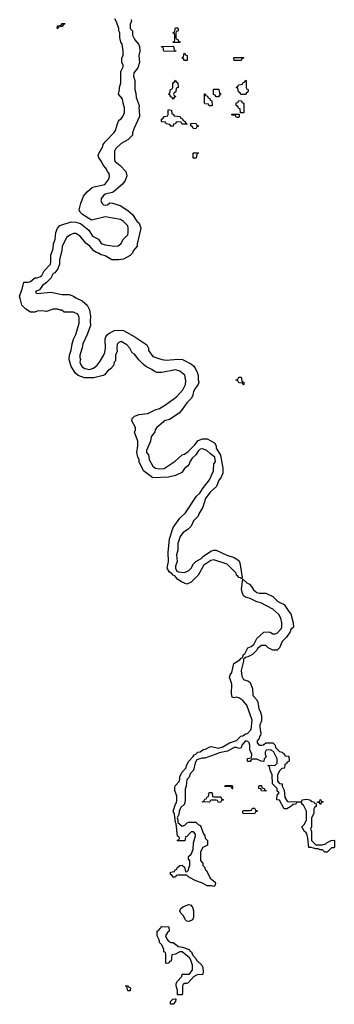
# Model space of a CAD drawing. Header units: inches. Extents: x 2561596 to 2663338, y 752906 to 788533.
# Tile 2 of 20: x 2610834 to 2613614, y 752906 to 761587. Entities that reach past the tile are written whole.
import ezdxf

# ---------------------------------------------------------------- set-up
doc = ezdxf.new("R2010")
doc.units = ezdxf.units.IN
doc.header["$MEASUREMENT"] = 0
doc.layers.add('C6715', color=7, linetype='Continuous')
doc.layers.add('C6716', color=7, linetype='Continuous')

msp = doc.modelspace()

# ---------------------------------------------------------------- linework, layer by layer
at = {"layer": 'C6715', "color": 6}
msp.add_lwpolyline([(2611552.8, 760000), (2611550.8, 759990), (2611564.5, 759964.5), (2611574.8, 759954.8), (2611590, 759950.8), (2611610, 759954.8), (2611630, 759970.8), (2611654, 759970), (2611722, 759950), (2611790, 759906), (2611830.5, 759870.5), (2611870, 759812), (2611890, 759792), (2611904.7, 759750), (2611871.6, 759611.6), (2611871, 759590), (2611838, 759550), (2611830.9, 759529.1), (2611810.9, 759509.1), (2611750, 759475.3), (2611710, 759469), (2611649.3, 759469.3), (2611590, 759504), (2611553.6, 759513.6), (2611530, 759528.7), (2611513.2, 759533.2), (2611489.3, 759549.3), (2611455.3, 759590), (2611417.2, 759617.2), (2611370, 759679), (2611330, 759702), (2611310, 759702), (2611282, 759690), (2611250.8, 759669.2), (2611210.8, 759590), (2611206.8, 759550), (2611184.7, 759470), (2611184.7, 759430), (2611170.9, 759389.1), (2611143.6, 759356.4), (2611130, 759348), (2611110.7, 759309.3), (2611071.3, 759270), (2611036.8, 759243.2), (2611010, 759206), (2610974, 759190), (2610978, 759178), (2610990, 759174), (2611110, 759184), (2611210, 759162.8), (2611270, 759162.8), (2611310, 759150.8), (2611330, 759134.8), (2611387.5, 759107.5), (2611430.8, 759070), (2611450.8, 759030), (2611458.8, 758970), (2611456, 758930), (2611461, 758890), (2611430.8, 758810), (2611391, 758730), (2611386, 758694), (2611364.7, 758630), (2611364.7, 758610), (2611371, 758590), (2611366, 758570), (2611370.8, 758550), (2611387.1, 758527.1), (2611410.9, 758510.9), (2611450, 758502.8), (2611486.8, 758513.2), (2611518, 758542), (2611544.5, 758575.5), (2611574.8, 758625.2), (2611586.3, 758653.7), (2611593.2, 758690), (2611589.2, 758770), (2611594, 758790), (2611609.5, 758810.5), (2611630, 758826.8), (2611672.9, 758847.1), (2611730, 758851), (2611750, 758846), (2611850.4, 758790.4), (2611958.8, 758718.8), (2611971.1, 758691.1), (2611971.3, 758670), (2612010, 758618), (2612091, 758591), (2612130, 758586), (2612230, 758594.8), (2612271.3, 758590), (2612351.3, 758550), (2612372.8, 758532.8), (2612386, 758510), (2612406, 758470), (2612410.9, 758449.1), (2612411.1, 758411.1), (2612418, 758390), (2612411.3, 758370), (2612384.5, 758335.5), (2612371, 758310), (2612364.7, 758275.3), (2612352, 758250), (2612310, 758208.7), (2612271, 758149), (2612242, 758118), (2612158, 758062), (2612111.1, 758048.9), (2612102.8, 758037.2), (2612044.7, 757990), (2612031.3, 757970), (2612026.8, 757953.2), (2611996, 757910), (2611990.8, 757870), (2611956, 757790), (2611956, 757770), (2611971, 757750), (2611978, 757710), (2612011.3, 757650), (2612034, 757634), (2612067.1, 757627.1), (2612109.3, 757630.7), (2612206.6, 757693.4), (2612269, 757750), (2612290, 757756.3), (2612321.2, 757778.8), (2612381.6, 757838.4), (2612410, 757876), (2612449.3, 757890.7), (2612489.5, 757890.5), (2612554.8, 757854.8), (2612570.7, 757830.7), (2612571, 757810), (2612607.5, 757747.5), (2612630, 757634), (2612627.7, 757590), (2612611.8, 757548.2), (2612593.2, 757526.8), (2612574, 757470), (2612518.4, 757421.6), (2612474.6, 757365.4), (2612450.8, 757290), (2612416, 757230), (2612410.6, 757209.4), (2612371, 757170), (2612350, 757122), (2612323.5, 757096.5), (2612276.8, 757063.2), (2612251, 757030), (2612231, 756970), (2612231, 756910), (2612221, 756870), (2612226, 756810), (2612210.5, 756770), (2612210.6, 756750), (2612223.8, 756723.8), (2612237.5, 756717.5), (2612286.3, 756713.7), (2612310, 756721), (2612329.3, 756730.7), (2612348.7, 756750), (2612369.4, 756790.6), (2612389.4, 756810.6), (2612442, 756838), (2612449.6, 756850.4), (2612470, 756866), (2612530, 756904.7), (2612549.3, 756910.7), (2612569.4, 756910.6), (2612664.5, 756864.5), (2612730, 756846), (2612770, 756818), (2612779.1, 756799.1), (2612801, 756670), (2612798.8, 756661.2), (2612790, 756659), (2612785.8, 756665.8), (2612770, 756669.7), (2612762.3, 756682.3), (2612749.7, 756690), (2612746.2, 756706.2), (2612737.2, 756717.2), (2612666, 756786), (2612550, 756823.6), (2612522, 756818), (2612461.7, 756778.3), (2612410, 756689.3), (2612350, 756627.6), (2612310, 756608.9), (2612263.7, 756630), (2612232.7, 756650), (2612203.5, 756683.5), (2612189.3, 756690), (2612181.5, 756701.5), (2612157.2, 756717.2), (2612137.2, 756750), (2612149.6, 756810), (2612145.6, 756890), (2612157.6, 757010), (2612190, 757110.6), (2612250, 757192.7), (2612299.5, 757240.5), (2612394.8, 757385.2), (2612427, 757413), (2612449.6, 757450.4), (2612510, 757531.3), (2612545.2, 757610), (2612549.2, 757670), (2612562.7, 757690), (2612557.2, 757730), (2612518.6, 757758.6), (2612488, 757790), (2612450, 757802.7), (2612430, 757799), (2612410, 757782), (2612390.6, 757749.4), (2612358, 757722), (2612336, 757690), (2612330.8, 757669.2), (2612318, 757650), (2612290.9, 757629.1), (2612266, 757594), (2612210, 757569), (2612150, 757554), (2612010, 757549), (2611929.4, 757609.4), (2611889, 757690), (2611888.7, 757710), (2611879, 757730), (2611869.2, 757770), (2611877.2, 757830), (2611877.2, 757870), (2611849.3, 757949.3), (2611857.2, 757970), (2611857.2, 757990), (2611824, 758050), (2611828.7, 758070), (2611848.7, 758090), (2611890, 758106.8), (2611965.4, 758114.6), (2612030, 758146), (2612070, 758158.8), (2612122, 758190), (2612218.9, 758261.1), (2612276.2, 758323.8), (2612299.3, 758370), (2612302, 758402), (2612292.3, 758452.3), (2612250, 758488.7), (2612210, 758499), (2612090, 758475.3), (2612050, 758475.3), (2612030, 758482), (2612002.7, 758502.7), (2611949.6, 758529.6), (2611924, 758550), (2611887.2, 758587.2), (2611850, 758639), (2611828.7, 758650), (2611808.7, 758690), (2611780.2, 758720.2), (2611730, 758749), (2611710, 758742), (2611695.3, 758724.7), (2611691.1, 758691.1), (2611696.9, 758663.1), (2611682, 758630), (2611679.6, 758580.4), (2611670, 758566), (2611662, 758538), (2611650, 758526), (2611646, 758514), (2611610, 758488.7), (2611582.8, 758457.2), (2611570.5, 758449.5), (2611490, 758429.7), (2611406, 758430), (2611350, 758449.6), (2611327.3, 758470), (2611290, 758529.2), (2611272.7, 758590), (2611275.1, 758630), (2611288.1, 758671.9), (2611298, 758730), (2611310, 758771), (2611329.5, 758810), (2611359, 758910), (2611360.2, 758960.2), (2611349.3, 758989.3), (2611310, 759009), (2611228, 759008), (2611207.3, 759027.3), (2611192.7, 759027.3), (2611170, 759035.3), (2611130, 759035.3), (2611070, 759013.2), (2611030, 759019.5), (2610990, 759017), (2610969.4, 759009.4), (2610930, 759009), (2610890, 759034), (2610854, 759070), (2610837.2, 759130), (2610834, 759150), (2610857.2, 759210), (2610870, 759274), (2610910, 759271.3), (2610930, 759278), (2610969.3, 759310.7), (2610990, 759310.8), (2611018.6, 759321.4), (2611030, 759331.3), (2611050, 759371.3), (2611105.2, 759430), (2611109.2, 759450), (2611108.7, 759510), (2611129.3, 759570.7), (2611134, 759610), (2611149, 759651), (2611154, 759710), (2611169, 759750), (2611190, 759771), (2611290, 759806), (2611330, 759802.8), (2611370.5, 759790.5), (2611446, 759730), (2611477.3, 759677.3), (2611530, 759651.3), (2611554.4, 759614.4), (2611590, 759602.8), (2611670.9, 759590.9), (2611705.6, 759594.4), (2611728.7, 759610), (2611748.7, 759650), (2611788.7, 759690), (2611794, 759710), (2611794, 759750), (2611789, 759770), (2611750, 759808.7), (2611724.7, 759824.7), (2611590, 759848.7), (2611470, 759819), (2611388.7, 759870), (2611370, 759888.7), (2611361.2, 759910), (2611373.2, 759970), (2611385.2, 760000)], dxfattribs=at)
for points in [[(2612810, 758366), (2612802, 758382), (2612770, 758386), (2612762, 758402), (2612747.3, 758407.3), (2612747.3, 758412.7), (2612762, 758418), (2612770, 758434), (2612790, 758434), (2612794, 758430), (2612798, 758398), (2612814, 758390), (2612814, 758370)], [(2613070, 756028), (2613029.1, 756049.1), (2613010, 756068), (2612970, 756068), (2612936, 756044), (2612930, 756028), (2612892, 755990), (2612850.6, 755969.4), (2612830, 755964), (2612810.9, 755949.1), (2612810.9, 755930.9), (2612790.8, 755850), (2612798, 755798), (2612810.8, 755770.8), (2612854.4, 755754.4), (2612870, 755742), (2612890.6, 755690), (2612894.8, 755630), (2612930.7, 755590), (2612938.8, 755570), (2612946.8, 755510), (2612959.1, 755490), (2612970, 755452), (2612970, 755406), (2612956, 755370), (2612954.8, 755350), (2612964.7, 755290), (2612962, 755278), (2612952.7, 755267.3), (2612951.3, 755248.7), (2612932, 755230), (2612932, 755210), (2612950, 755192), (2612970, 755192), (2612987.3, 755192.7), (2613010, 755212), (2613070, 755211.3), (2613091.3, 755191.3), (2613094, 755170), (2613130, 755134), (2613154, 755130), (2613174, 755110), (2613178, 755098), (2613212.7, 755092.7), (2613214, 755050), (2613198, 755042), (2613190, 755026), (2613178, 755022), (2613172.7, 754987.3), (2613150, 754986), (2613131.6, 754968.4), (2613112, 754930), (2613112.7, 754872.7), (2613130, 754854), (2613154, 754850), (2613154, 754830), (2613170, 754794), (2613178, 754730), (2613196, 754696), (2613210.5, 754690.5), (2613327.3, 754692.7), (2613328.7, 754710), (2613370, 754715.3), (2613398, 754710), (2613414.8, 754694.8), (2613434, 754690), (2613438, 754678), (2613454, 754674), (2613452, 754650), (2613438, 754642), (2613434, 754630), (2613434, 754590), (2613411.6, 754548.4), (2613411.1, 754471.1), (2613404.7, 754450), (2613411.1, 754428.9), (2613411.3, 754350), (2613450, 754312), (2613510, 754312), (2613539, 754321), (2613550, 754331.3), (2613586, 754350), (2613610, 754354), (2613614, 754350), (2613614, 754290), (2613610, 754286), (2613590, 754286), (2613550, 754248), (2613530, 754248.7), (2613510, 754268), (2613490, 754268.7), (2613470, 754278), (2613450, 754275.3), (2613410, 754288.7), (2613390, 754288.7), (2613381.2, 754370), (2613369.6, 754409.6), (2613362.7, 754422.7), (2613349, 754430), (2613328, 754470), (2613348.7, 754491.3), (2613368, 754530), (2613368.7, 754610), (2613342, 754662), (2613328, 754670), (2613326, 754686), (2613292.7, 754687.3), (2613278, 754682), (2613274, 754670), (2613250, 754668), (2613230.9, 754649.1), (2613194, 754630), (2613170, 754628.7), (2613130, 754706), (2613106, 754710), (2613108, 754750), (2613126, 754770), (2613110, 754786), (2613108, 754808), (2613068, 754850), (2613066, 754930), (2613048, 754970), (2613042, 755002), (2613026, 755010), (2613030, 755014), (2613088, 755012), (2613108, 755032), (2613108.7, 755070), (2613083.1, 755123.1), (2613075.3, 755135.3), (2613050, 755148.7), (2613012, 755148), (2613002, 755130), (2613002, 755110), (2613011.1, 755088.9), (2612994, 755070), (2612992, 755048), (2612968.9, 755048.9), (2612930, 755068), (2612890, 755066), (2612878, 755062), (2612870, 755046), (2612850, 755046), (2612846, 755050), (2612847.3, 755072.7), (2612882, 755078), (2612886, 755110), (2612868.7, 755148.7), (2612868.7, 755190), (2612862, 755210), (2612850, 755222), (2612830, 755228), (2612798, 755190), (2612790, 755166), (2612770, 755162), (2612750, 755169.2), (2612730, 755169.2), (2612670, 755139), (2612596.1, 755123.9), (2612570.8, 755110), (2612470, 755077.2), (2612443, 755077), (2612399.1, 755060.9), (2612384.5, 755035.5), (2612370.8, 754970), (2612340.7, 754939.3), (2612331, 754910), (2612310.9, 754889.1), (2612304.7, 754830), (2612296.9, 754803.1), (2612296, 754710), (2612291, 754670), (2612258, 754642), (2612251.3, 754630), (2612242, 754610), (2612239.6, 754580.4), (2612224.7, 754550), (2612231, 754531), (2612231.3, 754510), (2612270, 754478), (2612293.6, 754486.4), (2612314.6, 754505.4), (2612330, 754512), (2612390, 754511.3), (2612411.1, 754491.1), (2612430, 754482), (2612434.4, 754474.4), (2612455.3, 754415.3), (2612471.3, 754390), (2612472, 754370), (2612492, 754350), (2612494, 754310), (2612451.3, 754288.7), (2612432, 754250), (2612432.7, 754172.7), (2612451.6, 754151.6), (2612452, 754130), (2612471.3, 754111.3), (2612472.7, 754092.7), (2612484.7, 754084.7), (2612518, 754018), (2612562, 753982), (2612564.7, 753970), (2612558, 753950), (2612550, 753944), (2612530, 753949.2), (2612489.3, 753949.3), (2612450, 753975.3), (2612390, 753995.3), (2612328.4, 754028.4), (2612310, 754046), (2612230, 754046), (2612218, 754042), (2612211.6, 754028.4), (2612190, 754028), (2612182, 754042), (2612168, 754050), (2612168, 754072), (2612202, 754078), (2612206, 754090), (2612222, 754098), (2612226, 754110), (2612248.9, 754131.1), (2612270, 754132), (2612290, 754114), (2612298, 754078), (2612310, 754074), (2612326, 754090), (2612328, 754110), (2612338, 754130), (2612338, 754170), (2612326, 754190), (2612326, 754210), (2612348, 754230), (2612368, 754270), (2612368.7, 754330), (2612388, 754390), (2612387.3, 754407.3), (2612370, 754426), (2612350, 754426), (2612310, 754386), (2612298, 754382), (2612292.7, 754347.3), (2612230, 754346), (2612226, 754350), (2612242, 754358), (2612246, 754370), (2612242, 754382), (2612228, 754388), (2612218, 754498), (2612210, 754508), (2612202, 754582), (2612189.3, 754610), (2612210, 754670.7), (2612218.3, 754681.7), (2612223.5, 754710), (2612221.3, 754741.3), (2612205.1, 754790), (2612204, 754816), (2612208.7, 754831.3), (2612242, 754870), (2612248.7, 754890), (2612248.4, 754911.6), (2612266, 754950), (2612306, 754990), (2612308, 755010), (2612328, 755050), (2612368, 755090), (2612375.3, 755104.7), (2612390, 755112), (2612408, 755130), (2612430, 755132.7), (2612453.2, 755150), (2612481.7, 755158.3), (2612515.3, 755175.3), (2612530, 755178), (2612590, 755164.7), (2612630, 755176), (2612688, 755210), (2612749.4, 755230.6), (2612789, 755270), (2612806.2, 755273.8), (2612830.6, 755290.6), (2612847.2, 755292.8), (2612879, 755330), (2612889, 755410), (2612842, 755542), (2612805.6, 755585.6), (2612770, 755609), (2612750, 755614), (2612730, 755609.2), (2612710, 755613.2), (2612705.4, 755645.4), (2612708.3, 755728.3), (2612689.2, 755790), (2612694, 755810), (2612708.3, 755831.7), (2612726, 755910), (2612778, 755942), (2612790, 755959.1), (2612798.4, 755961.6), (2612806.8, 755973.2), (2612810, 755990.2), (2612824.4, 755995.6), (2612849, 756050), (2612878.2, 756061.8), (2612902.3, 756077.7), (2612930, 756130.8), (2612990, 756186), (2613030, 756191), (2613046.4, 756186.4), (2613071.1, 756171.1), (2613090, 756171), (2613110, 756178), (2613144.7, 756215.3), (2613149, 756230), (2613149, 756270), (2613141.2, 756310), (2613123.2, 756343.2), (2613070, 756389), (2612964.7, 756444.7), (2612930, 756455.3), (2612870, 756484), (2612830, 756495.3), (2612810, 756508), (2612798.4, 756538.4), (2612794.5, 756570), (2612806, 756654), (2612841.5, 756621.5), (2612864, 756610), (2612882.8, 756590), (2612899.1, 756559.1), (2612930, 756536), (2612950, 756531), (2613010, 756530.8), (2613070, 756501), (2613115.9, 756455.9), (2613170, 756430.8), (2613210.5, 756370.5), (2613230.8, 756350), (2613251.3, 756268.7), (2613252, 756230), (2613230.9, 756209.1), (2613224.7, 756190), (2613190, 756142), (2613154, 756106), (2613130.8, 756049.2), (2613110, 756028)], [(2612710, 754806), (2612702, 754822), (2612690, 754826), (2612650, 754826), (2612646, 754830), (2612650, 754834), (2612710, 754834), (2612714, 754830), (2612714, 754806)], [(2613010, 754786), (2612970, 754788), (2612966, 754806), (2612946, 754810), (2612946, 754830), (2612950, 754834), (2612970, 754834), (2612974, 754814), (2612994, 754810), (2612998, 754798), (2613012, 754790)], [(2612550, 754734), (2612610, 754734), (2612618, 754718), (2612634, 754710), (2612618, 754702), (2612610, 754688), (2612590, 754686), (2612582, 754702), (2612570, 754706), (2612530, 754706), (2612518, 754702), (2612514, 754690), (2612507.3, 754687.3), (2612446, 754690), (2612462, 754698), (2612470, 754714), (2612482, 754718), (2612490, 754734), (2612502, 754738), (2612507.3, 754772.7), (2612530, 754774), (2612534, 754770), (2612538, 754738)], [(2612910, 754586), (2612812.7, 754587.3), (2612806, 754590), (2612806, 754610), (2612810, 754614), (2612870, 754614), (2612882, 754618), (2612890, 754634), (2612910, 754634), (2612918, 754618), (2612934, 754610), (2612918, 754602)], [(2613490, 754668), (2613482, 754682), (2613466, 754686), (2613466, 754690), (2613486, 754694), (2613490, 754710.7), (2613494, 754710), (2613498, 754698), (2613514, 754690), (2613498, 754682)], [(2612330, 753635.3), (2612310, 753638), (2612298, 753650), (2612278, 753690), (2612258, 753710), (2612248.9, 753731.1), (2612258, 753750), (2612274.6, 753765.4), (2612330, 753784.7), (2612342, 753782), (2612362, 753762), (2612371, 753730), (2612371, 753670), (2612362, 753650), (2612350, 753645.2)], [(2612450, 753166), (2612410, 753168.7), (2612396.9, 753163.1), (2612370, 753148), (2612323.6, 753096.4), (2612310, 753088.7), (2612290, 753088), (2612279.6, 753080.4), (2612271.6, 753068.4), (2612274, 753010), (2612270, 752988.7), (2612228.4, 752988.4), (2612228.9, 753028.9), (2612215.3, 753070), (2612218, 753090), (2612228.7, 753110), (2612268, 753150), (2612268.7, 753171.3), (2612330, 753171.3), (2612340.2, 753179.8), (2612362, 753210), (2612362, 753250), (2612343.1, 753303.1), (2612334.6, 753314.6), (2612270, 753368), (2612250, 753368), (2612210, 753348), (2612178, 753342), (2612172.7, 753287.3), (2612158, 753282), (2612151.6, 753268.4), (2612130, 753266), (2612126, 753270), (2612126, 753350), (2612122, 753362), (2612108, 753370), (2612108, 753390), (2612088.7, 753430), (2612069, 753450), (2612068.7, 753468.7), (2612048, 753510), (2612049.3, 753550), (2612062, 753558), (2612090, 753591), (2612151.3, 753590), (2612154, 753550), (2612139.6, 753540.4), (2612122, 753510), (2612136.9, 753476.9), (2612150, 753462), (2612170, 753452), (2612190.9, 753450.9), (2612236.8, 753416.8), (2612272, 753410), (2612330.8, 753390), (2612338, 753378), (2612350.8, 753370), (2612362, 753342), (2612390.6, 753310.6), (2612396, 753296), (2612442, 753250), (2612452, 753230), (2612454, 753190)], [(2611790, 753026), (2611782, 753062), (2611768, 753070), (2611794, 753070), (2611798, 753058), (2611814, 753050), (2611810, 753026)], [(2612170, 752906), (2612166, 752910), (2612166, 752930), (2612186, 752950), (2612210, 752954), (2612214, 752950), (2612211.3, 752930), (2612190, 752908)]]:
    msp.add_lwpolyline(points, close=True, dxfattribs=at)
at = {"layer": 'C6716', "color": 6}
for points in [[(2611385.2, 760000), (2611397.2, 760030), (2611429.6, 760070.4), (2611478, 760110), (2611585.2, 760134.8), (2611614, 760170), (2611624, 760190), (2611629, 760210), (2611624, 760230), (2611609.4, 760249.4), (2611602, 760270), (2611569.6, 760309.6), (2611558, 760338), (2611534, 760370), (2611529, 760390), (2611533.6, 760406.4), (2611569, 760470), (2611573.2, 760486.8), (2611589.1, 760510.9), (2611670, 760592), (2611682, 760610), (2611698, 760670), (2611708.4, 760691.6), (2611715.3, 760704.7), (2611730, 760712), (2611745.6, 760734.4), (2611761.2, 760770), (2611761.2, 760810), (2611749, 760850), (2611744, 760890), (2611706, 760930), (2611715.3, 760970), (2611715.3, 760990), (2611729.1, 761030.9), (2611729, 761130), (2611748.7, 761170), (2611748.7, 761190), (2611735.3, 761210), (2611735.3, 761250), (2611748.7, 761270), (2611749, 761310), (2611739, 761370), (2611729, 761390), (2611719, 761430), (2611719, 761470), (2611709.3, 761489.3), (2611709, 761510), (2611689.2, 761569.2), (2611673.6, 761593.6)], [(2611818, 761590), (2611821, 761570), (2611811.3, 761550), (2611811.3, 761510), (2611831, 761490), (2611831, 761450), (2611850.7, 761410.7), (2611884.7, 761370), (2611891.3, 761350), (2611896, 761310), (2611887.3, 761270), (2611891.3, 761210), (2611878, 761162), (2611843, 761117), (2611838.8, 761090), (2611851, 761050), (2611851.1, 760971.1), (2611859.8, 760939.8), (2611862, 760902), (2611890.7, 760830.7), (2611886, 760810), (2611891.1, 760788.9), (2611892.7, 760732.7), (2611844.7, 760630), (2611831.3, 760590), (2611831.3, 760570), (2611790, 760528.7), (2611730, 760495.3), (2611684.7, 760450), (2611671, 760429), (2611670.7, 760350.7), (2611677.3, 760337.3), (2611722.8, 760302.8), (2611771.6, 760248.4), (2611782, 760210), (2611764.7, 760170), (2611742, 760138), (2611662, 760070), (2611650, 760062), (2611590.6, 760049.4), (2611579.1, 760040.9), (2611554.8, 760010), (2611552.8, 760000)]]:
    msp.add_lwpolyline(points, dxfattribs=at)
for points in [[(2611170, 761508), (2611166, 761510), (2611167.3, 761532.7), (2611202, 761538), (2611210, 761554), (2611232.7, 761552.7), (2611230, 761546), (2611218, 761542), (2611210, 761526), (2611178, 761522)], [(2612190, 761386), (2612186, 761390), (2612202, 761398), (2612206, 761410), (2612206, 761450), (2612202, 761462), (2612186, 761470), (2612202, 761478), (2612210, 761514), (2612230, 761514), (2612234, 761510), (2612234, 761490), (2612218, 761482), (2612214, 761470), (2612214, 761430), (2612218, 761418), (2612232.7, 761412.7), (2612238, 761398), (2612252.7, 761392.7), (2612250, 761386)], [(2612210, 761306), (2612108.4, 761308.4), (2612102, 761342), (2612090, 761346), (2612088.4, 761351.6), (2612190, 761354), (2612194, 761350), (2612198, 761318), (2612212.7, 761312.7)], [(2612290, 761226), (2612282, 761242), (2612266, 761250), (2612282, 761258), (2612286, 761290), (2612290, 761294), (2612298, 761278), (2612314, 761270), (2612314, 761230), (2612310, 761226)], [(2612730, 761226), (2612726, 761250), (2612730, 761254), (2612812.7, 761252.7), (2612812.7, 761247.3), (2612798, 761242), (2612790, 761228)], [(2612190, 760886), (2612182, 760902), (2612170, 760906), (2612162, 760922), (2612148, 760930), (2612162, 760938), (2612166, 760970), (2612182, 760978), (2612186, 760990), (2612186, 761030), (2612202, 761038), (2612210, 761054), (2612218, 761038), (2612231.6, 761031.6), (2612234, 760990), (2612218, 760982), (2612214, 760950), (2612198, 760942), (2612194, 760930), (2612198, 760918), (2612214, 760910), (2612198, 760902)], [(2612830, 760926), (2612787.3, 760927.3), (2612782, 760942), (2612766, 760950), (2612762, 760982), (2612746, 760990), (2612762, 760998), (2612768.4, 761011.6), (2612802, 761018), (2612806, 761030), (2612822, 761038), (2612830, 761054), (2612834, 761050), (2612834, 760990), (2612838, 760978), (2612851.6, 760971.6), (2612854, 760950), (2612838, 760942)], [(2612570, 760906), (2612562, 760922), (2612547.3, 760927.3), (2612546, 760970), (2612550, 760974), (2612590, 760974), (2612594, 760970), (2612598, 760938), (2612614, 760930), (2612598, 760922), (2612590, 760906)], [(2612530, 760826), (2612508.4, 760828.4), (2612502, 760842), (2612470, 760846), (2612466, 760850), (2612467.3, 760932.7), (2612472.7, 760932.7), (2612478, 760918), (2612492.7, 760912.7), (2612498, 760898), (2612512.7, 760892.7), (2612518, 760878), (2612532.7, 760872.7), (2612534, 760830)], [(2612270, 760666), (2612262, 760682), (2612230, 760686), (2612218, 760682), (2612211.6, 760668.4), (2612194, 760666), (2612190, 760648), (2612170, 760648), (2612162, 760662), (2612128.4, 760668.4), (2612122, 760682), (2612090, 760686), (2612086, 760690), (2612086, 760710), (2612102, 760718), (2612110, 760734), (2612142, 760738), (2612146, 760750), (2612146, 760790), (2612150, 760794), (2612174, 760790), (2612178, 760758), (2612190, 760754), (2612198, 760738), (2612252.7, 760732.7), (2612258, 760718), (2612272.7, 760712.7), (2612278, 760698), (2612292.7, 760692.7), (2612298, 760678), (2612314, 760670), (2612310, 760666)], [(2612786, 760766), (2612782, 760802), (2612767.3, 760807.3), (2612762, 760822), (2612746, 760830), (2612747.3, 760852.7), (2612762, 760858), (2612770, 760874), (2612792.7, 760872.7), (2612798, 760858), (2612814, 760850), (2612814, 760770), (2612810, 760766)], [(2612750, 760726), (2612742, 760742), (2612710, 760746), (2612706, 760750), (2612710, 760754), (2612774, 760754), (2612774, 760730), (2612770, 760726)], [(2612390, 760626), (2612367.3, 760627.3), (2612362, 760642), (2612346, 760650), (2612347.3, 760672.7), (2612390, 760674), (2612398, 760658), (2612410, 760654), (2612410, 760646), (2612398, 760642)], [(2612390, 760366), (2612367.3, 760367.3), (2612366, 760410), (2612370, 760414), (2612410, 760414), (2612414, 760410), (2612410, 760406), (2612398, 760402), (2612394, 760370)]]:
    msp.add_lwpolyline(points, close=True, dxfattribs=at)

doc.saveas('drawing.dxf')
